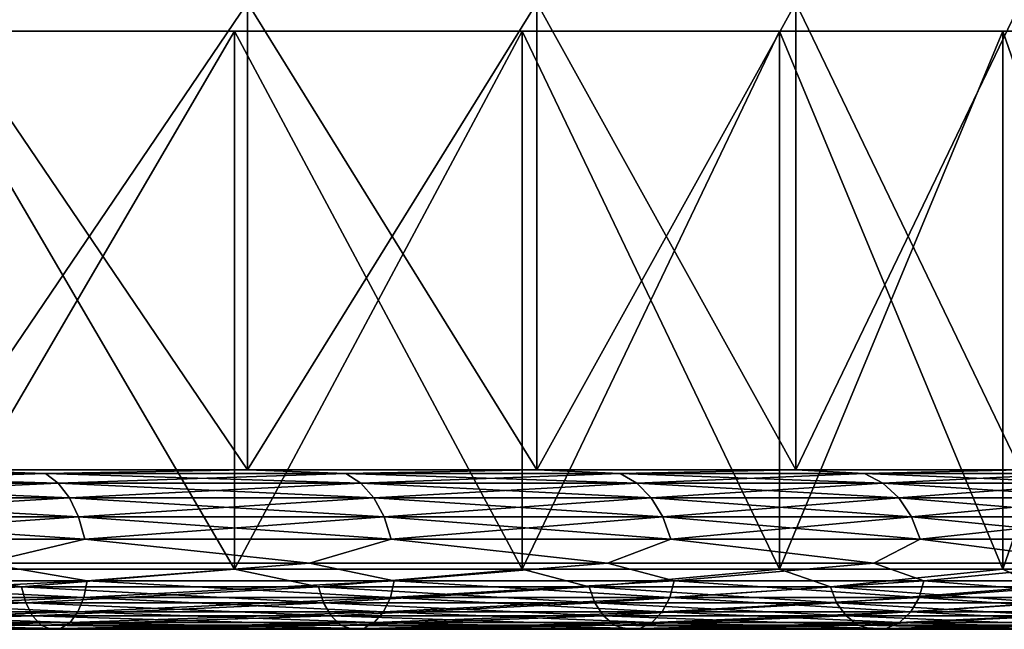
# Model space of a CAD drawing. Header units: millimetres. Extents: x -139 to 139, y -32 to 1264.
# Tile 241 of 256: x 56 to 85, y 1079 to 1097. Entities that reach past the tile are written whole.
import ezdxf

# ---------------------------------------------------------------- set-up
doc = ezdxf.new("R2010")
doc.units = ezdxf.units.MM
doc.header["$LTSCALE"] = 26.699852
for name, color, linetype in [('121', 7, 'CONTINUOUS'), ('122', 7, 'CONTINUOUS'), ('123', 7, 'CONTINUOUS'), ('124', 7, 'CONTINUOUS'), ('128', 7, 'CONTINUOUS'), ('129', 7, 'CONTINUOUS'), ('130', 7, 'CONTINUOUS'), ('131', 7, 'CONTINUOUS'), ('151', 7, 'CONTINUOUS')]:
    doc.layers.add(name, color=color, linetype=linetype)

msp = doc.modelspace()

# ---------------------------------------------------------------- linework, layer by layer
at = {"layer": '121', "color": 7, "linetype": 'CONTINUOUS'}
for points in [[(53.07, 1081.15, 311.039), (62.193, 1081.15, 317.512), (53.072, 1096.738, 311.041), (53.07, 1081.15, 311.039)], [(53.072, 1096.738, 311.041), (62.193, 1081.15, 317.512), (62.191, 1096.738, 317.512), (53.072, 1096.738, 311.041)], [(62.193, 1081.15, 317.512), (70.534, 1081.15, 324.966), (62.191, 1096.738, 317.512), (62.193, 1081.15, 317.512)], [(62.191, 1096.738, 317.512), (70.534, 1081.15, 324.966), (70.531, 1096.738, 324.964), (62.191, 1096.738, 317.512)], [(70.534, 1081.15, 324.966), (77.988, 1081.15, 333.307), (70.531, 1096.738, 324.964), (70.534, 1081.15, 324.966)], [(70.531, 1096.738, 324.964), (77.988, 1081.15, 333.307), (77.986, 1096.738, 333.305), (70.531, 1096.738, 324.964)], [(77.988, 1081.15, 333.307), (84.461, 1081.15, 342.43), (77.986, 1096.738, 333.305), (77.988, 1081.15, 333.307)], [(77.986, 1096.738, 333.305), (84.461, 1081.15, 342.43), (84.462, 1096.738, 342.433), (77.986, 1096.738, 333.305)], [(84.461, 1081.15, 342.43), (89.872, 1081.15, 352.22), (84.462, 1096.738, 342.433), (84.461, 1081.15, 342.43)], [(84.462, 1096.738, 342.433), (89.872, 1081.15, 352.22), (89.873, 1096.738, 352.224), (84.462, 1096.738, 342.433)]]:
    msp.add_3dface(points, dxfattribs=at)
at = {"layer": '122', "color": 7, "linetype": 'CONTINUOUS'}
for points in [[(57.924, 1080.813, 310.068), (48.348, 1080.813, 304.306), (54.928, 1081.321, 308.083), (57.924, 1080.813, 310.068)], [(64.37, 1081.321, 314.782), (57.924, 1080.813, 310.068), (54.928, 1081.321, 308.083), (64.37, 1081.321, 314.782)], [(66.821, 1080.813, 316.832), (57.924, 1080.813, 310.068), (64.37, 1081.321, 314.782), (66.821, 1080.813, 316.832)], [(73.003, 1081.321, 322.497), (66.821, 1080.813, 316.832), (64.37, 1081.321, 314.782), (73.003, 1081.321, 322.497)], [(74.935, 1080.813, 324.518), (66.821, 1080.813, 316.832), (73.003, 1081.321, 322.497), (74.935, 1080.813, 324.518)], [(80.718, 1081.321, 331.13), (74.935, 1080.813, 324.518), (73.003, 1081.321, 322.497), (80.718, 1081.321, 331.13)], [(82.17, 1080.813, 333.036), (74.935, 1080.813, 324.518), (80.718, 1081.321, 331.13), (82.17, 1080.813, 333.036)], [(87.417, 1081.321, 340.572), (82.17, 1080.813, 333.036), (80.718, 1081.321, 331.13), (87.417, 1081.321, 340.572)], [(88.442, 1080.813, 342.286), (82.17, 1080.813, 333.036), (87.417, 1081.321, 340.572), (88.442, 1080.813, 342.286)], [(56.021, 1080.642, 312.876), (53.07, 1081.15, 311.039), (46.759, 1080.642, 307.303), (56.021, 1080.642, 312.876)], [(62.193, 1081.15, 317.512), (53.07, 1081.15, 311.039), (56.021, 1080.642, 312.876), (62.193, 1081.15, 317.512)], [(64.626, 1080.642, 319.417), (62.193, 1081.15, 317.512), (56.021, 1080.642, 312.876), (64.626, 1080.642, 319.417)], [(70.534, 1081.15, 324.966), (62.193, 1081.15, 317.512), (64.626, 1080.642, 319.417), (70.534, 1081.15, 324.966)], [(72.473, 1080.642, 326.85), (70.534, 1081.15, 324.966), (64.626, 1080.642, 319.417), (72.473, 1080.642, 326.85)], [(77.988, 1081.15, 333.307), (70.534, 1081.15, 324.966), (72.473, 1080.642, 326.85), (77.988, 1081.15, 333.307)], [(79.47, 1080.642, 335.088), (77.988, 1081.15, 333.307), (72.473, 1080.642, 326.85), (79.47, 1080.642, 335.088)], [(84.461, 1081.15, 342.43), (77.988, 1081.15, 333.307), (79.47, 1080.642, 335.088), (84.461, 1081.15, 342.43)], [(85.536, 1080.642, 344.035), (84.461, 1081.15, 342.43), (79.47, 1080.642, 335.088), (85.536, 1080.642, 344.035)], [(89.872, 1081.15, 352.22), (84.461, 1081.15, 342.43), (85.536, 1080.642, 344.035), (89.872, 1081.15, 352.22)], [(57.828, 1080.328, 310.211), (48.267, 1080.328, 304.458), (57.924, 1080.813, 310.068), (57.828, 1080.328, 310.211)], [(57.924, 1080.813, 310.068), (48.267, 1080.328, 304.458), (48.348, 1080.813, 304.306), (57.924, 1080.813, 310.068)], [(66.71, 1080.328, 316.963), (57.828, 1080.328, 310.211), (66.821, 1080.813, 316.832), (66.71, 1080.328, 316.963)], [(66.821, 1080.813, 316.832), (57.828, 1080.328, 310.211), (57.924, 1080.813, 310.068), (66.821, 1080.813, 316.832)], [(74.81, 1080.328, 324.636), (66.71, 1080.328, 316.963), (74.935, 1080.813, 324.518), (74.81, 1080.328, 324.636)], [(74.935, 1080.813, 324.518), (66.71, 1080.328, 316.963), (66.821, 1080.813, 316.832), (74.935, 1080.813, 324.518)], [(82.034, 1080.328, 333.14), (74.81, 1080.328, 324.636), (82.17, 1080.813, 333.036), (82.034, 1080.328, 333.14)], [(82.17, 1080.813, 333.036), (74.81, 1080.328, 324.636), (74.935, 1080.813, 324.518), (82.17, 1080.813, 333.036)], [(88.295, 1080.328, 342.375), (82.034, 1080.328, 333.14), (88.442, 1080.813, 342.286), (88.295, 1080.328, 342.375)], [(88.442, 1080.813, 342.286), (82.034, 1080.328, 333.14), (82.17, 1080.813, 333.036), (88.442, 1080.813, 342.286)], [(56.021, 1080.642, 312.876), (46.759, 1080.642, 307.303), (56.144, 1080.177, 312.694), (56.021, 1080.642, 312.876)], [(56.144, 1080.177, 312.694), (46.759, 1080.642, 307.303), (46.862, 1080.177, 307.109), (56.144, 1080.177, 312.694)], [(64.626, 1080.642, 319.417), (56.021, 1080.642, 312.876), (64.768, 1080.177, 319.249), (64.626, 1080.642, 319.417)], [(64.768, 1080.177, 319.249), (56.021, 1080.642, 312.876), (56.144, 1080.177, 312.694), (64.768, 1080.177, 319.249)], [(72.473, 1080.642, 326.85), (64.626, 1080.642, 319.417), (72.632, 1080.177, 326.699), (72.473, 1080.642, 326.85)], [(72.632, 1080.177, 326.699), (64.626, 1080.642, 319.417), (64.768, 1080.177, 319.249), (72.632, 1080.177, 326.699)], [(79.47, 1080.642, 335.088), (72.473, 1080.642, 326.85), (79.645, 1080.177, 334.955), (79.47, 1080.642, 335.088)], [(79.645, 1080.177, 334.955), (72.473, 1080.642, 326.85), (72.632, 1080.177, 326.699), (79.645, 1080.177, 334.955)], [(85.536, 1080.642, 344.035), (79.47, 1080.642, 335.088), (85.724, 1080.177, 343.921), (85.536, 1080.642, 344.035)], [(85.724, 1080.177, 343.921), (79.47, 1080.642, 335.088), (79.645, 1080.177, 334.955), (85.724, 1080.177, 343.921)], [(56.144, 1080.177, 312.694), (46.862, 1080.177, 307.109), (56.338, 1079.797, 312.408), (56.144, 1080.177, 312.694)], [(56.338, 1079.797, 312.408), (46.862, 1080.177, 307.109), (47.024, 1079.797, 306.804), (56.338, 1079.797, 312.408)], [(57.656, 1079.915, 310.463), (48.124, 1079.915, 304.728), (57.828, 1080.328, 310.211), (57.656, 1079.915, 310.463)], [(57.828, 1080.328, 310.211), (48.124, 1079.915, 304.728), (48.267, 1080.328, 304.458), (57.828, 1080.328, 310.211)], [(64.768, 1080.177, 319.249), (56.144, 1080.177, 312.694), (64.991, 1079.797, 318.986), (64.768, 1080.177, 319.249)], [(64.991, 1079.797, 318.986), (56.144, 1080.177, 312.694), (56.338, 1079.797, 312.408), (64.991, 1079.797, 318.986)], [(66.512, 1079.915, 317.196), (57.656, 1079.915, 310.463), (66.71, 1080.328, 316.963), (66.512, 1079.915, 317.196)], [(66.71, 1080.328, 316.963), (57.656, 1079.915, 310.463), (57.828, 1080.328, 310.211), (66.71, 1080.328, 316.963)], [(72.632, 1080.177, 326.699), (64.768, 1080.177, 319.249), (72.883, 1079.797, 326.462), (72.632, 1080.177, 326.699)], [(72.883, 1079.797, 326.462), (64.768, 1080.177, 319.249), (64.991, 1079.797, 318.986), (72.883, 1079.797, 326.462)], [(74.589, 1079.915, 324.846), (66.512, 1079.915, 317.196), (74.81, 1080.328, 324.636), (74.589, 1079.915, 324.846)], [(74.81, 1080.328, 324.636), (66.512, 1079.915, 317.196), (66.71, 1080.328, 316.963), (74.81, 1080.328, 324.636)], [(79.645, 1080.177, 334.955), (72.632, 1080.177, 326.699), (79.92, 1079.797, 334.746), (79.645, 1080.177, 334.955)], [(79.92, 1079.797, 334.746), (72.632, 1080.177, 326.699), (72.883, 1079.797, 326.462), (79.92, 1079.797, 334.746)], [(81.79, 1079.915, 333.325), (74.589, 1079.915, 324.846), (82.034, 1080.328, 333.14), (81.79, 1079.915, 333.325)], [(82.034, 1080.328, 333.14), (74.589, 1079.915, 324.846), (74.81, 1080.328, 324.636), (82.034, 1080.328, 333.14)], [(85.724, 1080.177, 343.921), (79.645, 1080.177, 334.955), (86.02, 1079.797, 343.743), (85.724, 1080.177, 343.921)], [(86.02, 1079.797, 343.743), (79.645, 1080.177, 334.955), (79.92, 1079.797, 334.746), (86.02, 1079.797, 343.743)], [(88.033, 1079.915, 342.532), (81.79, 1079.915, 333.325), (88.295, 1080.328, 342.375), (88.033, 1079.915, 342.532)], [(88.295, 1080.328, 342.375), (81.79, 1079.915, 333.325), (82.034, 1080.328, 333.14), (88.295, 1080.328, 342.375)], [(57.425, 1079.608, 310.805), (47.931, 1079.608, 305.093), (57.656, 1079.915, 310.463), (57.425, 1079.608, 310.805)], [(57.656, 1079.915, 310.463), (47.931, 1079.608, 305.093), (48.124, 1079.915, 304.728), (57.656, 1079.915, 310.463)], [(66.245, 1079.608, 317.51), (57.425, 1079.608, 310.805), (66.512, 1079.915, 317.196), (66.245, 1079.608, 317.51)], [(66.512, 1079.915, 317.196), (57.425, 1079.608, 310.805), (57.656, 1079.915, 310.463), (66.512, 1079.915, 317.196)], [(74.289, 1079.608, 325.13), (66.245, 1079.608, 317.51), (74.589, 1079.915, 324.846), (74.289, 1079.608, 325.13)], [(74.589, 1079.915, 324.846), (66.245, 1079.608, 317.51), (66.512, 1079.915, 317.196), (74.589, 1079.915, 324.846)], [(81.462, 1079.608, 333.574), (74.289, 1079.608, 325.13), (81.79, 1079.915, 333.325), (81.462, 1079.608, 333.574)], [(81.79, 1079.915, 333.325), (74.289, 1079.608, 325.13), (74.589, 1079.915, 324.846), (81.79, 1079.915, 333.325)], [(87.68, 1079.608, 342.745), (81.462, 1079.608, 333.574), (88.033, 1079.915, 342.532), (87.68, 1079.608, 342.745)], [(88.033, 1079.915, 342.532), (81.462, 1079.608, 333.574), (81.79, 1079.915, 333.325), (88.033, 1079.915, 342.532)], [(56.338, 1079.797, 312.408), (47.024, 1079.797, 306.804), (56.585, 1079.533, 312.043), (56.338, 1079.797, 312.408)], [(56.585, 1079.533, 312.043), (47.024, 1079.797, 306.804), (47.23, 1079.533, 306.414), (56.585, 1079.533, 312.043)], [(57.153, 1079.434, 311.205), (47.704, 1079.434, 305.52), (57.425, 1079.608, 310.805), (57.153, 1079.434, 311.205)], [(57.425, 1079.608, 310.805), (47.704, 1079.434, 305.52), (47.931, 1079.608, 305.093), (57.425, 1079.608, 310.805)], [(64.991, 1079.797, 318.986), (56.338, 1079.797, 312.408), (65.277, 1079.533, 318.65), (64.991, 1079.797, 318.986)], [(65.277, 1079.533, 318.65), (56.338, 1079.797, 312.408), (56.585, 1079.533, 312.043), (65.277, 1079.533, 318.65)], [(65.932, 1079.434, 317.879), (57.153, 1079.434, 311.205), (66.245, 1079.608, 317.51), (65.932, 1079.434, 317.879)], [(66.245, 1079.608, 317.51), (57.153, 1079.434, 311.205), (57.425, 1079.608, 310.805), (66.245, 1079.608, 317.51)], [(72.883, 1079.797, 326.462), (64.991, 1079.797, 318.986), (73.203, 1079.533, 326.158), (72.883, 1079.797, 326.462)], [(73.203, 1079.533, 326.158), (64.991, 1079.797, 318.986), (65.277, 1079.533, 318.65), (73.203, 1079.533, 326.158)], [(73.938, 1079.434, 325.462), (65.932, 1079.434, 317.879), (74.289, 1079.608, 325.13), (73.938, 1079.434, 325.462)], [(74.289, 1079.608, 325.13), (65.932, 1079.434, 317.879), (66.245, 1079.608, 317.51), (74.289, 1079.608, 325.13)], [(79.92, 1079.797, 334.746), (72.883, 1079.797, 326.462), (80.271, 1079.533, 334.479), (79.92, 1079.797, 334.746)], [(80.271, 1079.533, 334.479), (72.883, 1079.797, 326.462), (73.203, 1079.533, 326.158), (80.271, 1079.533, 334.479)], [(81.077, 1079.434, 333.867), (73.938, 1079.434, 325.462), (81.462, 1079.608, 333.574), (81.077, 1079.434, 333.867)], [(81.462, 1079.608, 333.574), (73.938, 1079.434, 325.462), (74.289, 1079.608, 325.13), (81.462, 1079.608, 333.574)], [(86.02, 1079.797, 343.743), (79.92, 1079.797, 334.746), (86.398, 1079.533, 343.516), (86.02, 1079.797, 343.743)], [(86.398, 1079.533, 343.516), (79.92, 1079.797, 334.746), (80.271, 1079.533, 334.479), (86.398, 1079.533, 343.516)], [(87.265, 1079.434, 342.994), (81.077, 1079.434, 333.867), (87.68, 1079.608, 342.745), (87.265, 1079.434, 342.994)], [(87.68, 1079.608, 342.745), (81.077, 1079.434, 333.867), (81.462, 1079.608, 333.574), (87.68, 1079.608, 342.745)], [(56.585, 1079.533, 312.043), (47.23, 1079.533, 306.414), (56.865, 1079.408, 311.63), (56.585, 1079.533, 312.043)], [(56.865, 1079.408, 311.63), (47.23, 1079.533, 306.414), (47.464, 1079.408, 305.973), (56.865, 1079.408, 311.63)], [(56.865, 1079.408, 311.63), (47.464, 1079.408, 305.973), (57.153, 1079.434, 311.205), (56.865, 1079.408, 311.63)], [(57.153, 1079.434, 311.205), (47.464, 1079.408, 305.973), (47.704, 1079.434, 305.52), (57.153, 1079.434, 311.205)], [(65.277, 1079.533, 318.65), (56.585, 1079.533, 312.043), (65.6, 1079.408, 318.27), (65.277, 1079.533, 318.65)], [(65.6, 1079.408, 318.27), (56.585, 1079.533, 312.043), (56.865, 1079.408, 311.63), (65.6, 1079.408, 318.27)], [(65.6, 1079.408, 318.27), (56.865, 1079.408, 311.63), (65.932, 1079.434, 317.879), (65.6, 1079.408, 318.27)], [(65.932, 1079.434, 317.879), (56.865, 1079.408, 311.63), (57.153, 1079.434, 311.205), (65.932, 1079.434, 317.879)], [(73.203, 1079.533, 326.158), (65.277, 1079.533, 318.65), (73.565, 1079.408, 325.815), (73.203, 1079.533, 326.158)], [(73.565, 1079.408, 325.815), (65.277, 1079.533, 318.65), (65.6, 1079.408, 318.27), (73.565, 1079.408, 325.815)], [(73.565, 1079.408, 325.815), (65.6, 1079.408, 318.27), (73.938, 1079.434, 325.462), (73.565, 1079.408, 325.815)], [(73.938, 1079.434, 325.462), (65.6, 1079.408, 318.27), (65.932, 1079.434, 317.879), (73.938, 1079.434, 325.462)], [(80.271, 1079.533, 334.479), (73.203, 1079.533, 326.158), (80.668, 1079.408, 334.178), (80.271, 1079.533, 334.479)], [(80.668, 1079.408, 334.178), (73.203, 1079.533, 326.158), (73.565, 1079.408, 325.815), (80.668, 1079.408, 334.178)], [(80.668, 1079.408, 334.178), (73.565, 1079.408, 325.815), (81.077, 1079.434, 333.867), (80.668, 1079.408, 334.178)], [(81.077, 1079.434, 333.867), (73.565, 1079.408, 325.815), (73.938, 1079.434, 325.462), (81.077, 1079.434, 333.867)], [(86.398, 1079.533, 343.516), (80.271, 1079.533, 334.479), (86.826, 1079.408, 343.259), (86.398, 1079.533, 343.516)], [(86.826, 1079.408, 343.259), (80.271, 1079.533, 334.479), (80.668, 1079.408, 334.178), (86.826, 1079.408, 343.259)], [(86.826, 1079.408, 343.259), (80.668, 1079.408, 334.178), (87.265, 1079.434, 342.994), (86.826, 1079.408, 343.259)], [(87.265, 1079.434, 342.994), (80.668, 1079.408, 334.178), (81.077, 1079.434, 333.867), (87.265, 1079.434, 342.994)]]:
    msp.add_3dface(points, dxfattribs=at)
at = {"layer": '123', "color": 7, "linetype": 'CONTINUOUS'}
for points in [[(56.712, 1083.919, 311.855), (47.336, 1083.919, 306.214), (53.39, 1084.026, 310.532), (56.712, 1083.919, 311.855)], [(56.712, 1083.919, 311.855), (47.648, 1083.644, 305.626), (47.336, 1083.919, 306.214), (56.712, 1083.919, 311.855)], [(57.086, 1083.644, 311.305), (47.648, 1083.644, 305.626), (56.712, 1083.919, 311.855), (57.086, 1083.644, 311.305)], [(62.568, 1084.026, 317.044), (56.712, 1083.919, 311.855), (53.39, 1084.026, 310.532), (62.568, 1084.026, 317.044)], [(65.424, 1083.919, 318.477), (56.712, 1083.919, 311.855), (62.568, 1084.026, 317.044), (65.424, 1083.919, 318.477)], [(65.424, 1083.919, 318.477), (57.086, 1083.644, 311.305), (56.712, 1083.919, 311.855), (65.424, 1083.919, 318.477)], [(65.854, 1083.644, 317.97), (57.086, 1083.644, 311.305), (65.424, 1083.919, 318.477), (65.854, 1083.644, 317.97)], [(70.959, 1084.026, 324.542), (65.424, 1083.919, 318.477), (62.568, 1084.026, 317.044), (70.959, 1084.026, 324.542)], [(73.368, 1083.919, 326.002), (65.424, 1083.919, 318.477), (70.959, 1084.026, 324.542), (73.368, 1083.919, 326.002)], [(73.368, 1083.919, 326.002), (65.854, 1083.644, 317.97), (65.424, 1083.919, 318.477), (73.368, 1083.919, 326.002)], [(73.851, 1083.644, 325.545), (65.854, 1083.644, 317.97), (73.368, 1083.919, 326.002), (73.851, 1083.644, 325.545)], [(78.457, 1084.026, 332.934), (73.368, 1083.919, 326.002), (70.959, 1084.026, 324.542), (78.457, 1084.026, 332.934)], [(80.452, 1083.919, 334.342), (73.368, 1083.919, 326.002), (78.457, 1084.026, 332.934), (80.452, 1083.919, 334.342)], [(80.452, 1083.919, 334.342), (73.851, 1083.644, 325.545), (73.368, 1083.919, 326.002), (80.452, 1083.919, 334.342)], [(80.981, 1083.644, 333.94), (73.851, 1083.644, 325.545), (80.452, 1083.919, 334.342), (80.981, 1083.644, 333.94)], [(84.969, 1084.026, 342.111), (80.452, 1083.919, 334.342), (78.457, 1084.026, 332.934), (84.969, 1084.026, 342.111)], [(86.592, 1083.919, 343.399), (80.452, 1083.919, 334.342), (84.969, 1084.026, 342.111), (86.592, 1083.919, 343.399)], [(86.592, 1083.919, 343.399), (80.981, 1083.644, 333.94), (80.452, 1083.919, 334.342), (86.592, 1083.919, 343.399)], [(87.163, 1083.644, 343.056), (80.981, 1083.644, 333.94), (86.592, 1083.919, 343.399), (87.163, 1083.644, 343.056)], [(57.086, 1083.644, 311.305), (47.92, 1083.22, 305.113), (47.648, 1083.644, 305.626), (57.086, 1083.644, 311.305)], [(57.412, 1083.22, 310.824), (47.92, 1083.22, 305.113), (57.086, 1083.644, 311.305), (57.412, 1083.22, 310.824)], [(65.854, 1083.644, 317.97), (57.412, 1083.22, 310.824), (57.086, 1083.644, 311.305), (65.854, 1083.644, 317.97)], [(66.231, 1083.22, 317.527), (57.412, 1083.22, 310.824), (65.854, 1083.644, 317.97), (66.231, 1083.22, 317.527)], [(73.851, 1083.644, 325.545), (66.231, 1083.22, 317.527), (65.854, 1083.644, 317.97), (73.851, 1083.644, 325.545)], [(74.273, 1083.22, 325.145), (66.231, 1083.22, 317.527), (73.851, 1083.644, 325.545), (74.273, 1083.22, 325.145)], [(80.981, 1083.644, 333.94), (74.273, 1083.22, 325.145), (73.851, 1083.644, 325.545), (80.981, 1083.644, 333.94)], [(81.444, 1083.22, 333.588), (74.273, 1083.22, 325.145), (80.981, 1083.644, 333.94), (81.444, 1083.22, 333.588)], [(87.163, 1083.644, 343.056), (81.444, 1083.22, 333.588), (80.981, 1083.644, 333.94), (87.163, 1083.644, 343.056)], [(87.66, 1083.22, 342.757), (81.444, 1083.22, 333.588), (87.163, 1083.644, 343.056), (87.66, 1083.22, 342.757)], [(57.412, 1083.22, 310.824), (48.137, 1082.669, 304.704), (47.92, 1083.22, 305.113), (57.412, 1083.22, 310.824)], [(57.672, 1082.669, 310.44), (48.137, 1082.669, 304.704), (57.412, 1083.22, 310.824), (57.672, 1082.669, 310.44)], [(66.231, 1083.22, 317.527), (57.672, 1082.669, 310.44), (57.412, 1083.22, 310.824), (66.231, 1083.22, 317.527)], [(66.53, 1082.669, 317.174), (57.672, 1082.669, 310.44), (66.231, 1083.22, 317.527), (66.53, 1082.669, 317.174)], [(74.273, 1083.22, 325.145), (66.53, 1082.669, 317.174), (66.231, 1083.22, 317.527), (74.273, 1083.22, 325.145)], [(74.609, 1082.669, 324.827), (66.53, 1082.669, 317.174), (74.273, 1083.22, 325.145), (74.609, 1082.669, 324.827)], [(81.444, 1083.22, 333.588), (74.609, 1082.669, 324.827), (74.273, 1083.22, 325.145), (81.444, 1083.22, 333.588)], [(81.813, 1082.669, 333.308), (74.609, 1082.669, 324.827), (81.444, 1083.22, 333.588), (81.813, 1082.669, 333.308)], [(87.66, 1083.22, 342.757), (81.813, 1082.669, 333.308), (81.444, 1083.22, 333.588), (87.66, 1083.22, 342.757)], [(88.057, 1082.669, 342.518), (81.813, 1082.669, 333.308), (87.66, 1083.22, 342.757), (88.057, 1082.669, 342.518)], [(57.672, 1082.669, 310.44), (48.286, 1082.023, 304.422), (48.137, 1082.669, 304.704), (57.672, 1082.669, 310.44)], [(57.851, 1082.023, 310.177), (48.286, 1082.023, 304.422), (57.672, 1082.669, 310.44), (57.851, 1082.023, 310.177)], [(66.53, 1082.669, 317.174), (57.851, 1082.023, 310.177), (57.672, 1082.669, 310.44), (66.53, 1082.669, 317.174)], [(66.737, 1082.023, 316.932), (57.851, 1082.023, 310.177), (66.53, 1082.669, 317.174), (66.737, 1082.023, 316.932)], [(74.609, 1082.669, 324.827), (66.737, 1082.023, 316.932), (66.53, 1082.669, 317.174), (74.609, 1082.669, 324.827)], [(74.84, 1082.023, 324.608), (66.737, 1082.023, 316.932), (74.609, 1082.669, 324.827), (74.84, 1082.023, 324.608)], [(81.813, 1082.669, 333.308), (74.84, 1082.023, 324.608), (74.609, 1082.669, 324.827), (81.813, 1082.669, 333.308)], [(82.066, 1082.023, 333.115), (74.84, 1082.023, 324.608), (81.813, 1082.669, 333.308), (82.066, 1082.023, 333.115)], [(88.057, 1082.669, 342.518), (82.066, 1082.023, 333.115), (81.813, 1082.669, 333.308), (88.057, 1082.669, 342.518)], [(88.33, 1082.023, 342.354), (82.066, 1082.023, 333.115), (88.057, 1082.669, 342.518), (88.33, 1082.023, 342.354)], [(57.851, 1082.023, 310.177), (54.928, 1081.321, 308.083), (48.286, 1082.023, 304.422), (57.851, 1082.023, 310.177)], [(64.37, 1081.321, 314.782), (54.928, 1081.321, 308.083), (57.851, 1082.023, 310.177), (64.37, 1081.321, 314.782)], [(66.737, 1082.023, 316.932), (64.37, 1081.321, 314.782), (57.851, 1082.023, 310.177), (66.737, 1082.023, 316.932)], [(73.003, 1081.321, 322.497), (64.37, 1081.321, 314.782), (66.737, 1082.023, 316.932), (73.003, 1081.321, 322.497)], [(74.84, 1082.023, 324.608), (73.003, 1081.321, 322.497), (66.737, 1082.023, 316.932), (74.84, 1082.023, 324.608)], [(80.718, 1081.321, 331.13), (73.003, 1081.321, 322.497), (74.84, 1082.023, 324.608), (80.718, 1081.321, 331.13)], [(82.066, 1082.023, 333.115), (80.718, 1081.321, 331.13), (74.84, 1082.023, 324.608), (82.066, 1082.023, 333.115)], [(87.417, 1081.321, 340.572), (80.718, 1081.321, 331.13), (82.066, 1082.023, 333.115), (87.417, 1081.321, 340.572)], [(88.33, 1082.023, 342.354), (87.417, 1081.321, 340.572), (82.066, 1082.023, 333.115), (88.33, 1082.023, 342.354)]]:
    msp.add_3dface(points, dxfattribs=at)
at = {"layer": '124', "color": 7, "linetype": 'CONTINUOUS'}
for points in [[(62.567, 1097.562, 317.043), (53.39, 1084.026, 310.532), (53.389, 1097.562, 310.531), (62.567, 1097.562, 317.043)], [(62.568, 1084.026, 317.044), (53.39, 1084.026, 310.532), (62.567, 1097.562, 317.043), (62.568, 1084.026, 317.044)], [(70.958, 1097.562, 324.542), (62.568, 1084.026, 317.044), (62.567, 1097.562, 317.043), (70.958, 1097.562, 324.542)], [(70.959, 1084.026, 324.542), (62.568, 1084.026, 317.044), (70.958, 1097.562, 324.542), (70.959, 1084.026, 324.542)], [(78.457, 1097.562, 332.933), (70.959, 1084.026, 324.542), (70.958, 1097.562, 324.542), (78.457, 1097.562, 332.933)], [(78.457, 1084.026, 332.934), (70.959, 1084.026, 324.542), (78.457, 1097.562, 332.933), (78.457, 1084.026, 332.934)], [(84.969, 1084.026, 342.111), (78.457, 1084.026, 332.934), (84.969, 1097.562, 342.11), (84.969, 1084.026, 342.111)], [(84.969, 1097.562, 342.11), (78.457, 1084.026, 332.934), (78.457, 1097.562, 332.933), (84.969, 1097.562, 342.11)]]:
    msp.add_3dface(points, dxfattribs=at)
at = {"layer": '128', "color": 7, "linetype": 'CONTINUOUS'}
for points in [[(62.193, 1081.15, 473.488), (53.07, 1081.15, 479.961), (62.191, 1096.738, 473.488), (62.193, 1081.15, 473.488)], [(62.191, 1096.738, 473.488), (53.07, 1081.15, 479.961), (53.072, 1096.738, 479.959), (62.191, 1096.738, 473.488)], [(70.531, 1096.738, 466.036), (62.193, 1081.15, 473.488), (62.191, 1096.738, 473.488), (70.531, 1096.738, 466.036)], [(70.534, 1081.15, 466.034), (62.193, 1081.15, 473.488), (70.531, 1096.738, 466.036), (70.534, 1081.15, 466.034)], [(77.986, 1096.738, 457.695), (70.534, 1081.15, 466.034), (70.531, 1096.738, 466.036), (77.986, 1096.738, 457.695)], [(77.988, 1081.15, 457.693), (70.534, 1081.15, 466.034), (77.986, 1096.738, 457.695), (77.988, 1081.15, 457.693)], [(84.462, 1096.738, 448.567), (77.988, 1081.15, 457.693), (77.986, 1096.738, 457.695), (84.462, 1096.738, 448.567)], [(84.461, 1081.15, 448.57), (77.988, 1081.15, 457.693), (84.462, 1096.738, 448.567), (84.461, 1081.15, 448.57)], [(89.872, 1081.15, 438.78), (84.461, 1081.15, 448.57), (89.873, 1096.738, 438.776), (89.872, 1081.15, 438.78)], [(89.873, 1096.738, 438.776), (84.461, 1081.15, 448.57), (84.462, 1096.738, 448.567), (89.873, 1096.738, 438.776)]]:
    msp.add_3dface(points, dxfattribs=at)
at = {"layer": '129', "color": 7, "linetype": 'CONTINUOUS'}
for points in [[(48.348, 1080.813, 486.694), (57.924, 1080.813, 480.932), (54.928, 1081.321, 482.917), (48.348, 1080.813, 486.694)], [(54.928, 1081.321, 482.917), (57.924, 1080.813, 480.932), (64.37, 1081.321, 476.218), (54.928, 1081.321, 482.917)], [(57.924, 1080.813, 480.932), (66.821, 1080.813, 474.168), (64.37, 1081.321, 476.218), (57.924, 1080.813, 480.932)], [(64.37, 1081.321, 476.218), (66.821, 1080.813, 474.168), (73.003, 1081.321, 468.503), (64.37, 1081.321, 476.218)], [(66.821, 1080.813, 474.168), (74.935, 1080.813, 466.482), (73.003, 1081.321, 468.503), (66.821, 1080.813, 474.168)], [(73.003, 1081.321, 468.503), (74.935, 1080.813, 466.482), (80.718, 1081.321, 459.87), (73.003, 1081.321, 468.503)], [(74.935, 1080.813, 466.482), (82.17, 1080.813, 457.964), (80.718, 1081.321, 459.87), (74.935, 1080.813, 466.482)], [(80.718, 1081.321, 459.87), (82.17, 1080.813, 457.964), (87.417, 1081.321, 450.428), (80.718, 1081.321, 459.87)], [(82.17, 1080.813, 457.964), (88.442, 1080.813, 448.714), (87.417, 1081.321, 450.428), (82.17, 1080.813, 457.964)], [(46.759, 1080.642, 483.697), (53.07, 1081.15, 479.961), (56.021, 1080.642, 478.124), (46.759, 1080.642, 483.697)], [(53.07, 1081.15, 479.961), (62.193, 1081.15, 473.488), (56.021, 1080.642, 478.124), (53.07, 1081.15, 479.961)], [(56.021, 1080.642, 478.124), (62.193, 1081.15, 473.488), (64.626, 1080.642, 471.583), (56.021, 1080.642, 478.124)], [(62.193, 1081.15, 473.488), (70.534, 1081.15, 466.034), (64.626, 1080.642, 471.583), (62.193, 1081.15, 473.488)], [(64.626, 1080.642, 471.583), (70.534, 1081.15, 466.034), (72.473, 1080.642, 464.15), (64.626, 1080.642, 471.583)], [(70.534, 1081.15, 466.034), (77.988, 1081.15, 457.693), (72.473, 1080.642, 464.15), (70.534, 1081.15, 466.034)], [(72.473, 1080.642, 464.15), (77.988, 1081.15, 457.693), (79.47, 1080.642, 455.912), (72.473, 1080.642, 464.15)], [(77.988, 1081.15, 457.693), (84.461, 1081.15, 448.57), (79.47, 1080.642, 455.912), (77.988, 1081.15, 457.693)], [(79.47, 1080.642, 455.912), (84.461, 1081.15, 448.57), (85.536, 1080.642, 446.965), (79.47, 1080.642, 455.912)], [(84.461, 1081.15, 448.57), (89.872, 1081.15, 438.78), (85.536, 1080.642, 446.965), (84.461, 1081.15, 448.57)], [(48.267, 1080.328, 486.542), (57.828, 1080.328, 480.789), (48.348, 1080.813, 486.694), (48.267, 1080.328, 486.542)], [(48.348, 1080.813, 486.694), (57.828, 1080.328, 480.789), (57.924, 1080.813, 480.932), (48.348, 1080.813, 486.694)], [(57.828, 1080.328, 480.789), (66.71, 1080.328, 474.037), (57.924, 1080.813, 480.932), (57.828, 1080.328, 480.789)], [(57.924, 1080.813, 480.932), (66.71, 1080.328, 474.037), (66.821, 1080.813, 474.168), (57.924, 1080.813, 480.932)], [(66.71, 1080.328, 474.037), (74.81, 1080.328, 466.364), (66.821, 1080.813, 474.168), (66.71, 1080.328, 474.037)], [(66.821, 1080.813, 474.168), (74.81, 1080.328, 466.364), (74.935, 1080.813, 466.482), (66.821, 1080.813, 474.168)], [(74.81, 1080.328, 466.364), (82.034, 1080.328, 457.86), (74.935, 1080.813, 466.482), (74.81, 1080.328, 466.364)], [(74.935, 1080.813, 466.482), (82.034, 1080.328, 457.86), (82.17, 1080.813, 457.964), (74.935, 1080.813, 466.482)], [(82.034, 1080.328, 457.86), (88.295, 1080.328, 448.625), (82.17, 1080.813, 457.964), (82.034, 1080.328, 457.86)], [(82.17, 1080.813, 457.964), (88.295, 1080.328, 448.625), (88.442, 1080.813, 448.714), (82.17, 1080.813, 457.964)], [(46.759, 1080.642, 483.697), (56.021, 1080.642, 478.124), (46.862, 1080.177, 483.891), (46.759, 1080.642, 483.697)], [(46.862, 1080.177, 483.891), (56.021, 1080.642, 478.124), (56.144, 1080.177, 478.306), (46.862, 1080.177, 483.891)], [(56.021, 1080.642, 478.124), (64.626, 1080.642, 471.583), (56.144, 1080.177, 478.306), (56.021, 1080.642, 478.124)], [(56.144, 1080.177, 478.306), (64.626, 1080.642, 471.583), (64.768, 1080.177, 471.751), (56.144, 1080.177, 478.306)], [(64.626, 1080.642, 471.583), (72.473, 1080.642, 464.15), (64.768, 1080.177, 471.751), (64.626, 1080.642, 471.583)], [(64.768, 1080.177, 471.751), (72.473, 1080.642, 464.15), (72.632, 1080.177, 464.301), (64.768, 1080.177, 471.751)], [(72.473, 1080.642, 464.15), (79.47, 1080.642, 455.912), (72.632, 1080.177, 464.301), (72.473, 1080.642, 464.15)], [(72.632, 1080.177, 464.301), (79.47, 1080.642, 455.912), (79.645, 1080.177, 456.045), (72.632, 1080.177, 464.301)], [(79.47, 1080.642, 455.912), (85.536, 1080.642, 446.965), (79.645, 1080.177, 456.045), (79.47, 1080.642, 455.912)], [(79.645, 1080.177, 456.045), (85.536, 1080.642, 446.965), (85.724, 1080.177, 447.079), (79.645, 1080.177, 456.045)], [(46.862, 1080.177, 483.891), (56.144, 1080.177, 478.306), (47.024, 1079.797, 484.196), (46.862, 1080.177, 483.891)], [(47.024, 1079.797, 484.196), (56.144, 1080.177, 478.306), (56.338, 1079.797, 478.592), (47.024, 1079.797, 484.196)], [(48.124, 1079.915, 486.272), (57.656, 1079.915, 480.537), (48.267, 1080.328, 486.542), (48.124, 1079.915, 486.272)], [(48.267, 1080.328, 486.542), (57.656, 1079.915, 480.537), (57.828, 1080.328, 480.789), (48.267, 1080.328, 486.542)], [(56.144, 1080.177, 478.306), (64.768, 1080.177, 471.751), (56.338, 1079.797, 478.592), (56.144, 1080.177, 478.306)], [(56.338, 1079.797, 478.592), (64.768, 1080.177, 471.751), (64.991, 1079.797, 472.014), (56.338, 1079.797, 478.592)], [(57.656, 1079.915, 480.537), (66.512, 1079.915, 473.804), (57.828, 1080.328, 480.789), (57.656, 1079.915, 480.537)], [(57.828, 1080.328, 480.789), (66.512, 1079.915, 473.804), (66.71, 1080.328, 474.037), (57.828, 1080.328, 480.789)], [(64.768, 1080.177, 471.751), (72.632, 1080.177, 464.301), (64.991, 1079.797, 472.014), (64.768, 1080.177, 471.751)], [(64.991, 1079.797, 472.014), (72.632, 1080.177, 464.301), (72.883, 1079.797, 464.538), (64.991, 1079.797, 472.014)], [(66.512, 1079.915, 473.804), (74.589, 1079.915, 466.154), (66.71, 1080.328, 474.037), (66.512, 1079.915, 473.804)], [(66.71, 1080.328, 474.037), (74.589, 1079.915, 466.154), (74.81, 1080.328, 466.364), (66.71, 1080.328, 474.037)], [(72.632, 1080.177, 464.301), (79.645, 1080.177, 456.045), (72.883, 1079.797, 464.538), (72.632, 1080.177, 464.301)], [(72.883, 1079.797, 464.538), (79.645, 1080.177, 456.045), (79.92, 1079.797, 456.254), (72.883, 1079.797, 464.538)], [(74.589, 1079.915, 466.154), (81.79, 1079.915, 457.675), (74.81, 1080.328, 466.364), (74.589, 1079.915, 466.154)], [(74.81, 1080.328, 466.364), (81.79, 1079.915, 457.675), (82.034, 1080.328, 457.86), (74.81, 1080.328, 466.364)], [(79.645, 1080.177, 456.045), (85.724, 1080.177, 447.079), (79.92, 1079.797, 456.254), (79.645, 1080.177, 456.045)], [(79.92, 1079.797, 456.254), (85.724, 1080.177, 447.079), (86.02, 1079.797, 447.257), (79.92, 1079.797, 456.254)], [(81.79, 1079.915, 457.675), (88.033, 1079.915, 448.468), (82.034, 1080.328, 457.86), (81.79, 1079.915, 457.675)], [(82.034, 1080.328, 457.86), (88.033, 1079.915, 448.468), (88.295, 1080.328, 448.625), (82.034, 1080.328, 457.86)], [(47.931, 1079.608, 485.907), (57.425, 1079.608, 480.195), (48.124, 1079.915, 486.272), (47.931, 1079.608, 485.907)], [(48.124, 1079.915, 486.272), (57.425, 1079.608, 480.195), (57.656, 1079.915, 480.537), (48.124, 1079.915, 486.272)], [(57.425, 1079.608, 480.195), (66.245, 1079.608, 473.49), (57.656, 1079.915, 480.537), (57.425, 1079.608, 480.195)], [(57.656, 1079.915, 480.537), (66.245, 1079.608, 473.49), (66.512, 1079.915, 473.804), (57.656, 1079.915, 480.537)], [(66.245, 1079.608, 473.49), (74.289, 1079.608, 465.87), (66.512, 1079.915, 473.804), (66.245, 1079.608, 473.49)], [(66.512, 1079.915, 473.804), (74.289, 1079.608, 465.87), (74.589, 1079.915, 466.154), (66.512, 1079.915, 473.804)], [(74.289, 1079.608, 465.87), (81.462, 1079.608, 457.426), (74.589, 1079.915, 466.154), (74.289, 1079.608, 465.87)], [(74.589, 1079.915, 466.154), (81.462, 1079.608, 457.426), (81.79, 1079.915, 457.675), (74.589, 1079.915, 466.154)], [(81.462, 1079.608, 457.426), (87.68, 1079.608, 448.255), (81.79, 1079.915, 457.675), (81.462, 1079.608, 457.426)], [(81.79, 1079.915, 457.675), (87.68, 1079.608, 448.255), (88.033, 1079.915, 448.468), (81.79, 1079.915, 457.675)], [(47.024, 1079.797, 484.196), (56.338, 1079.797, 478.592), (47.23, 1079.533, 484.586), (47.024, 1079.797, 484.196)], [(47.23, 1079.533, 484.586), (56.338, 1079.797, 478.592), (56.585, 1079.533, 478.957), (47.23, 1079.533, 484.586)], [(47.704, 1079.434, 485.48), (57.153, 1079.434, 479.795), (47.931, 1079.608, 485.907), (47.704, 1079.434, 485.48)], [(47.931, 1079.608, 485.907), (57.153, 1079.434, 479.795), (57.425, 1079.608, 480.195), (47.931, 1079.608, 485.907)], [(56.338, 1079.797, 478.592), (64.991, 1079.797, 472.014), (56.585, 1079.533, 478.957), (56.338, 1079.797, 478.592)], [(56.585, 1079.533, 478.957), (64.991, 1079.797, 472.014), (65.277, 1079.533, 472.35), (56.585, 1079.533, 478.957)], [(57.153, 1079.434, 479.795), (65.932, 1079.434, 473.121), (57.425, 1079.608, 480.195), (57.153, 1079.434, 479.795)], [(57.425, 1079.608, 480.195), (65.932, 1079.434, 473.121), (66.245, 1079.608, 473.49), (57.425, 1079.608, 480.195)], [(64.991, 1079.797, 472.014), (72.883, 1079.797, 464.538), (65.277, 1079.533, 472.35), (64.991, 1079.797, 472.014)], [(65.277, 1079.533, 472.35), (72.883, 1079.797, 464.538), (73.203, 1079.533, 464.842), (65.277, 1079.533, 472.35)], [(65.932, 1079.434, 473.121), (73.938, 1079.434, 465.538), (66.245, 1079.608, 473.49), (65.932, 1079.434, 473.121)], [(66.245, 1079.608, 473.49), (73.938, 1079.434, 465.538), (74.289, 1079.608, 465.87), (66.245, 1079.608, 473.49)], [(72.883, 1079.797, 464.538), (79.92, 1079.797, 456.254), (73.203, 1079.533, 464.842), (72.883, 1079.797, 464.538)], [(73.203, 1079.533, 464.842), (79.92, 1079.797, 456.254), (80.271, 1079.533, 456.521), (73.203, 1079.533, 464.842)], [(73.938, 1079.434, 465.538), (81.077, 1079.434, 457.133), (74.289, 1079.608, 465.87), (73.938, 1079.434, 465.538)], [(74.289, 1079.608, 465.87), (81.077, 1079.434, 457.133), (81.462, 1079.608, 457.426), (74.289, 1079.608, 465.87)], [(79.92, 1079.797, 456.254), (86.02, 1079.797, 447.257), (80.271, 1079.533, 456.521), (79.92, 1079.797, 456.254)], [(80.271, 1079.533, 456.521), (86.02, 1079.797, 447.257), (86.398, 1079.533, 447.484), (80.271, 1079.533, 456.521)], [(81.077, 1079.434, 457.133), (87.265, 1079.434, 448.006), (81.462, 1079.608, 457.426), (81.077, 1079.434, 457.133)], [(81.462, 1079.608, 457.426), (87.265, 1079.434, 448.006), (87.68, 1079.608, 448.255), (81.462, 1079.608, 457.426)], [(47.23, 1079.533, 484.586), (56.585, 1079.533, 478.957), (47.464, 1079.408, 485.027), (47.23, 1079.533, 484.586)], [(47.464, 1079.408, 485.027), (56.585, 1079.533, 478.957), (56.865, 1079.408, 479.37), (47.464, 1079.408, 485.027)], [(47.464, 1079.408, 485.027), (56.865, 1079.408, 479.37), (47.704, 1079.434, 485.48), (47.464, 1079.408, 485.027)], [(47.704, 1079.434, 485.48), (56.865, 1079.408, 479.37), (57.153, 1079.434, 479.795), (47.704, 1079.434, 485.48)], [(56.585, 1079.533, 478.957), (65.277, 1079.533, 472.35), (56.865, 1079.408, 479.37), (56.585, 1079.533, 478.957)], [(56.865, 1079.408, 479.37), (65.277, 1079.533, 472.35), (65.6, 1079.408, 472.73), (56.865, 1079.408, 479.37)], [(56.865, 1079.408, 479.37), (65.6, 1079.408, 472.73), (57.153, 1079.434, 479.795), (56.865, 1079.408, 479.37)], [(57.153, 1079.434, 479.795), (65.6, 1079.408, 472.73), (65.932, 1079.434, 473.121), (57.153, 1079.434, 479.795)], [(65.277, 1079.533, 472.35), (73.203, 1079.533, 464.842), (65.6, 1079.408, 472.73), (65.277, 1079.533, 472.35)], [(65.6, 1079.408, 472.73), (73.203, 1079.533, 464.842), (73.565, 1079.408, 465.185), (65.6, 1079.408, 472.73)], [(65.6, 1079.408, 472.73), (73.565, 1079.408, 465.185), (65.932, 1079.434, 473.121), (65.6, 1079.408, 472.73)], [(65.932, 1079.434, 473.121), (73.565, 1079.408, 465.185), (73.938, 1079.434, 465.538), (65.932, 1079.434, 473.121)], [(73.203, 1079.533, 464.842), (80.271, 1079.533, 456.521), (73.565, 1079.408, 465.185), (73.203, 1079.533, 464.842)], [(73.565, 1079.408, 465.185), (80.271, 1079.533, 456.521), (80.668, 1079.408, 456.822), (73.565, 1079.408, 465.185)], [(73.565, 1079.408, 465.185), (80.668, 1079.408, 456.822), (73.938, 1079.434, 465.538), (73.565, 1079.408, 465.185)], [(73.938, 1079.434, 465.538), (80.668, 1079.408, 456.822), (81.077, 1079.434, 457.133), (73.938, 1079.434, 465.538)], [(80.271, 1079.533, 456.521), (86.398, 1079.533, 447.484), (80.668, 1079.408, 456.822), (80.271, 1079.533, 456.521)], [(80.668, 1079.408, 456.822), (86.398, 1079.533, 447.484), (86.826, 1079.408, 447.741), (80.668, 1079.408, 456.822)], [(80.668, 1079.408, 456.822), (86.826, 1079.408, 447.741), (81.077, 1079.434, 457.133), (80.668, 1079.408, 456.822)], [(81.077, 1079.434, 457.133), (86.826, 1079.408, 447.741), (87.265, 1079.434, 448.006), (81.077, 1079.434, 457.133)]]:
    msp.add_3dface(points, dxfattribs=at)
at = {"layer": '130', "color": 7, "linetype": 'CONTINUOUS'}
for points in [[(56.712, 1083.919, 479.145), (53.39, 1084.026, 480.469), (47.336, 1083.919, 484.786), (56.712, 1083.919, 479.145)], [(56.712, 1083.919, 479.145), (47.336, 1083.919, 484.786), (57.086, 1083.644, 479.695), (56.712, 1083.919, 479.145)], [(57.086, 1083.644, 479.695), (47.336, 1083.919, 484.786), (47.648, 1083.644, 485.374), (57.086, 1083.644, 479.695)], [(62.567, 1084.026, 473.957), (53.39, 1084.026, 480.469), (56.712, 1083.919, 479.145), (62.567, 1084.026, 473.957)], [(65.424, 1083.919, 472.523), (62.567, 1084.026, 473.957), (56.712, 1083.919, 479.145), (65.424, 1083.919, 472.523)], [(65.424, 1083.919, 472.523), (56.712, 1083.919, 479.145), (65.854, 1083.644, 473.03), (65.424, 1083.919, 472.523)], [(65.854, 1083.644, 473.03), (56.712, 1083.919, 479.145), (57.086, 1083.644, 479.695), (65.854, 1083.644, 473.03)], [(70.958, 1084.026, 466.458), (62.567, 1084.026, 473.957), (65.424, 1083.919, 472.523), (70.958, 1084.026, 466.458)], [(73.368, 1083.919, 464.998), (70.958, 1084.026, 466.458), (65.424, 1083.919, 472.523), (73.368, 1083.919, 464.998)], [(73.368, 1083.919, 464.998), (65.424, 1083.919, 472.523), (73.851, 1083.644, 465.455), (73.368, 1083.919, 464.998)], [(73.851, 1083.644, 465.455), (65.424, 1083.919, 472.523), (65.854, 1083.644, 473.03), (73.851, 1083.644, 465.455)], [(78.457, 1084.026, 458.067), (70.958, 1084.026, 466.458), (73.368, 1083.919, 464.998), (78.457, 1084.026, 458.067)], [(80.452, 1083.919, 456.658), (78.457, 1084.026, 458.067), (73.368, 1083.919, 464.998), (80.452, 1083.919, 456.658)], [(80.452, 1083.919, 456.658), (73.368, 1083.919, 464.998), (80.981, 1083.644, 457.06), (80.452, 1083.919, 456.658)], [(80.981, 1083.644, 457.06), (73.368, 1083.919, 464.998), (73.851, 1083.644, 465.455), (80.981, 1083.644, 457.06)], [(84.969, 1084.026, 448.889), (78.457, 1084.026, 458.067), (80.452, 1083.919, 456.658), (84.969, 1084.026, 448.889)], [(86.592, 1083.919, 447.601), (84.969, 1084.026, 448.889), (80.452, 1083.919, 456.658), (86.592, 1083.919, 447.601)], [(86.592, 1083.919, 447.601), (80.452, 1083.919, 456.658), (87.163, 1083.644, 447.944), (86.592, 1083.919, 447.601)], [(87.163, 1083.644, 447.944), (80.452, 1083.919, 456.658), (80.981, 1083.644, 457.06), (87.163, 1083.644, 447.944)], [(57.086, 1083.644, 479.695), (47.648, 1083.644, 485.374), (57.412, 1083.22, 480.176), (57.086, 1083.644, 479.695)], [(57.412, 1083.22, 480.176), (47.648, 1083.644, 485.374), (47.92, 1083.22, 485.887), (57.412, 1083.22, 480.176)], [(65.854, 1083.644, 473.03), (57.086, 1083.644, 479.695), (66.231, 1083.22, 473.473), (65.854, 1083.644, 473.03)], [(66.231, 1083.22, 473.473), (57.086, 1083.644, 479.695), (57.412, 1083.22, 480.176), (66.231, 1083.22, 473.473)], [(73.851, 1083.644, 465.455), (65.854, 1083.644, 473.03), (74.273, 1083.22, 465.855), (73.851, 1083.644, 465.455)], [(74.273, 1083.22, 465.855), (65.854, 1083.644, 473.03), (66.231, 1083.22, 473.473), (74.273, 1083.22, 465.855)], [(80.981, 1083.644, 457.06), (73.851, 1083.644, 465.455), (81.444, 1083.22, 457.412), (80.981, 1083.644, 457.06)], [(81.444, 1083.22, 457.412), (73.851, 1083.644, 465.455), (74.273, 1083.22, 465.855), (81.444, 1083.22, 457.412)], [(87.163, 1083.644, 447.944), (80.981, 1083.644, 457.06), (87.66, 1083.22, 448.243), (87.163, 1083.644, 447.944)], [(87.66, 1083.22, 448.243), (80.981, 1083.644, 457.06), (81.444, 1083.22, 457.412), (87.66, 1083.22, 448.243)], [(57.412, 1083.22, 480.176), (47.92, 1083.22, 485.887), (57.672, 1082.669, 480.56), (57.412, 1083.22, 480.176)], [(57.672, 1082.669, 480.56), (47.92, 1083.22, 485.887), (48.137, 1082.669, 486.296), (57.672, 1082.669, 480.56)], [(66.231, 1083.22, 473.473), (57.412, 1083.22, 480.176), (66.53, 1082.669, 473.826), (66.231, 1083.22, 473.473)], [(66.53, 1082.669, 473.826), (57.412, 1083.22, 480.176), (57.672, 1082.669, 480.56), (66.53, 1082.669, 473.826)], [(74.273, 1083.22, 465.855), (66.231, 1083.22, 473.473), (74.609, 1082.669, 466.173), (74.273, 1083.22, 465.855)], [(74.609, 1082.669, 466.173), (66.231, 1083.22, 473.473), (66.53, 1082.669, 473.826), (74.609, 1082.669, 466.173)], [(81.444, 1083.22, 457.412), (74.273, 1083.22, 465.855), (81.813, 1082.669, 457.692), (81.444, 1083.22, 457.412)], [(81.813, 1082.669, 457.692), (74.273, 1083.22, 465.855), (74.609, 1082.669, 466.173), (81.813, 1082.669, 457.692)], [(87.66, 1083.22, 448.243), (81.444, 1083.22, 457.412), (88.057, 1082.669, 448.482), (87.66, 1083.22, 448.243)], [(88.057, 1082.669, 448.482), (81.444, 1083.22, 457.412), (81.813, 1082.669, 457.692), (88.057, 1082.669, 448.482)], [(57.672, 1082.669, 480.56), (48.137, 1082.669, 486.296), (57.851, 1082.023, 480.823), (57.672, 1082.669, 480.56)], [(57.851, 1082.023, 480.823), (48.137, 1082.669, 486.296), (48.286, 1082.023, 486.578), (57.851, 1082.023, 480.823)], [(66.53, 1082.669, 473.826), (57.672, 1082.669, 480.56), (66.737, 1082.023, 474.068), (66.53, 1082.669, 473.826)], [(66.737, 1082.023, 474.068), (57.672, 1082.669, 480.56), (57.851, 1082.023, 480.823), (66.737, 1082.023, 474.068)], [(74.609, 1082.669, 466.173), (66.53, 1082.669, 473.826), (74.84, 1082.023, 466.392), (74.609, 1082.669, 466.173)], [(74.84, 1082.023, 466.392), (66.53, 1082.669, 473.826), (66.737, 1082.023, 474.068), (74.84, 1082.023, 466.392)], [(81.813, 1082.669, 457.692), (74.609, 1082.669, 466.173), (82.066, 1082.023, 457.885), (81.813, 1082.669, 457.692)], [(82.066, 1082.023, 457.885), (74.609, 1082.669, 466.173), (74.84, 1082.023, 466.392), (82.066, 1082.023, 457.885)], [(88.057, 1082.669, 448.482), (81.813, 1082.669, 457.692), (88.33, 1082.023, 448.646), (88.057, 1082.669, 448.482)], [(88.33, 1082.023, 448.646), (81.813, 1082.669, 457.692), (82.066, 1082.023, 457.885), (88.33, 1082.023, 448.646)], [(54.928, 1081.321, 482.917), (57.851, 1082.023, 480.823), (48.286, 1082.023, 486.578), (54.928, 1081.321, 482.917)], [(54.928, 1081.321, 482.917), (64.37, 1081.321, 476.218), (57.851, 1082.023, 480.823), (54.928, 1081.321, 482.917)], [(64.37, 1081.321, 476.218), (66.737, 1082.023, 474.068), (57.851, 1082.023, 480.823), (64.37, 1081.321, 476.218)], [(64.37, 1081.321, 476.218), (73.003, 1081.321, 468.503), (66.737, 1082.023, 474.068), (64.37, 1081.321, 476.218)], [(73.003, 1081.321, 468.503), (74.84, 1082.023, 466.392), (66.737, 1082.023, 474.068), (73.003, 1081.321, 468.503)], [(73.003, 1081.321, 468.503), (80.718, 1081.321, 459.87), (74.84, 1082.023, 466.392), (73.003, 1081.321, 468.503)], [(80.718, 1081.321, 459.87), (82.066, 1082.023, 457.885), (74.84, 1082.023, 466.392), (80.718, 1081.321, 459.87)], [(80.718, 1081.321, 459.87), (87.417, 1081.321, 450.428), (82.066, 1082.023, 457.885), (80.718, 1081.321, 459.87)], [(87.417, 1081.321, 450.428), (88.33, 1082.023, 448.646), (82.066, 1082.023, 457.885), (87.417, 1081.321, 450.428)]]:
    msp.add_3dface(points, dxfattribs=at)
at = {"layer": '131', "color": 7, "linetype": 'CONTINUOUS'}
for points in [[(53.39, 1084.026, 480.469), (62.567, 1084.026, 473.957), (53.39, 1097.562, 480.468), (53.39, 1084.026, 480.469)], [(53.39, 1097.562, 480.468), (62.567, 1084.026, 473.957), (62.568, 1097.562, 473.956), (53.39, 1097.562, 480.468)], [(62.567, 1084.026, 473.957), (70.958, 1084.026, 466.458), (62.568, 1097.562, 473.956), (62.567, 1084.026, 473.957)], [(62.568, 1097.562, 473.956), (70.958, 1084.026, 466.458), (70.959, 1097.562, 466.458), (62.568, 1097.562, 473.956)], [(70.958, 1084.026, 466.458), (78.457, 1084.026, 458.067), (70.959, 1097.562, 466.458), (70.958, 1084.026, 466.458)], [(70.959, 1097.562, 466.458), (78.457, 1084.026, 458.067), (78.457, 1097.562, 458.066), (70.959, 1097.562, 466.458)], [(78.457, 1084.026, 458.067), (84.969, 1084.026, 448.889), (78.457, 1097.562, 458.066), (78.457, 1084.026, 458.067)], [(78.457, 1097.562, 458.066), (84.969, 1084.026, 448.889), (84.969, 1097.562, 448.889), (78.457, 1097.562, 458.066)]]:
    msp.add_3dface(points, dxfattribs=at)
at = {"layer": '151', "color": 7, "linetype": 'CONTINUOUS', "true_color": 0xa2afbf}
for points in [[(99.75, 1096.738, 395.5), (-99.75, 1096.738, 395.5), (-99.122, 1096.738, 384.324), (99.75, 1096.738, 395.5)], [(-99.75, 1096.738, 395.5), (99.75, 1096.738, 395.5), (99.122, 1096.738, 406.676), (-99.75, 1096.738, 395.5)], [(-99.75, 1096.738, 395.5), (99.122, 1096.738, 406.676), (-99.122, 1096.738, 406.676), (-99.75, 1096.738, 395.5)], [(99.75, 1096.738, 395.5), (-99.122, 1096.738, 384.324), (99.122, 1096.738, 384.324), (99.75, 1096.738, 395.5)], [(-99.122, 1096.738, 384.324), (-97.248, 1096.738, 373.301), (99.122, 1096.738, 384.324), (-99.122, 1096.738, 384.324)], [(99.122, 1096.738, 406.676), (97.248, 1096.738, 417.699), (-99.122, 1096.738, 406.676), (99.122, 1096.738, 406.676)], [(97.248, 1096.738, 417.699), (-97.248, 1096.738, 417.699), (-99.122, 1096.738, 406.676), (97.248, 1096.738, 417.699)], [(-97.248, 1096.738, 373.301), (-94.152, 1096.738, 362.556), (97.248, 1096.738, 373.301), (-97.248, 1096.738, 373.301)], [(-97.248, 1096.738, 373.301), (97.248, 1096.738, 373.301), (99.122, 1096.738, 384.324), (-97.248, 1096.738, 373.301)], [(97.248, 1096.738, 417.699), (94.152, 1096.738, 428.444), (-97.248, 1096.738, 417.699), (97.248, 1096.738, 417.699)], [(94.152, 1096.738, 428.444), (-94.152, 1096.738, 428.444), (-97.248, 1096.738, 417.699), (94.152, 1096.738, 428.444)], [(-94.152, 1096.738, 362.556), (-89.873, 1096.738, 352.224), (94.152, 1096.738, 362.556), (-94.152, 1096.738, 362.556)], [(-94.152, 1096.738, 362.556), (94.152, 1096.738, 362.556), (97.248, 1096.738, 373.301), (-94.152, 1096.738, 362.556)], [(94.152, 1096.738, 428.444), (89.873, 1096.738, 438.776), (-94.152, 1096.738, 428.444), (94.152, 1096.738, 428.444)], [(89.873, 1096.738, 438.776), (-89.873, 1096.738, 438.776), (-94.152, 1096.738, 428.444), (89.873, 1096.738, 438.776)], [(-89.873, 1096.738, 352.224), (-84.462, 1096.738, 342.433), (89.873, 1096.738, 352.224), (-89.873, 1096.738, 352.224)], [(-89.873, 1096.738, 352.224), (89.873, 1096.738, 352.224), (94.152, 1096.738, 362.556), (-89.873, 1096.738, 352.224)], [(89.873, 1096.738, 438.776), (84.462, 1096.738, 448.567), (-89.873, 1096.738, 438.776), (89.873, 1096.738, 438.776)], [(84.462, 1096.738, 448.567), (-84.462, 1096.738, 448.567), (-89.873, 1096.738, 438.776), (84.462, 1096.738, 448.567)], [(-84.462, 1096.738, 342.433), (-77.986, 1096.738, 333.305), (84.462, 1096.738, 342.433), (-84.462, 1096.738, 342.433)], [(-84.462, 1096.738, 342.433), (84.462, 1096.738, 342.433), (89.873, 1096.738, 352.224), (-84.462, 1096.738, 342.433)], [(84.462, 1096.738, 448.567), (77.986, 1096.738, 457.695), (-84.462, 1096.738, 448.567), (84.462, 1096.738, 448.567)], [(77.986, 1096.738, 457.695), (-77.986, 1096.738, 457.695), (-84.462, 1096.738, 448.567), (77.986, 1096.738, 457.695)], [(-77.986, 1096.738, 333.305), (-70.531, 1096.738, 324.964), (77.986, 1096.738, 333.305), (-77.986, 1096.738, 333.305)], [(-77.986, 1096.738, 333.305), (77.986, 1096.738, 333.305), (84.462, 1096.738, 342.433), (-77.986, 1096.738, 333.305)], [(77.986, 1096.738, 457.695), (70.531, 1096.738, 466.036), (-77.986, 1096.738, 457.695), (77.986, 1096.738, 457.695)], [(70.531, 1096.738, 466.036), (-70.531, 1096.738, 466.036), (-77.986, 1096.738, 457.695), (70.531, 1096.738, 466.036)], [(-70.531, 1096.738, 324.964), (-62.191, 1096.738, 317.512), (70.531, 1096.738, 324.964), (-70.531, 1096.738, 324.964)], [(-70.531, 1096.738, 324.964), (70.531, 1096.738, 324.964), (77.986, 1096.738, 333.305), (-70.531, 1096.738, 324.964)], [(70.531, 1096.738, 466.036), (62.191, 1096.738, 473.488), (-70.531, 1096.738, 466.036), (70.531, 1096.738, 466.036)], [(62.191, 1096.738, 473.488), (-62.191, 1096.738, 473.488), (-70.531, 1096.738, 466.036), (62.191, 1096.738, 473.488)], [(-62.191, 1096.738, 317.512), (-53.072, 1096.738, 311.041), (62.191, 1096.738, 317.512), (-62.191, 1096.738, 317.512)], [(-62.191, 1096.738, 317.512), (62.191, 1096.738, 317.512), (70.531, 1096.738, 324.964), (-62.191, 1096.738, 317.512)], [(62.191, 1096.738, 473.488), (53.072, 1096.738, 479.959), (-62.191, 1096.738, 473.488), (62.191, 1096.738, 473.488)], [(-53.072, 1096.738, 311.041), (53.072, 1096.738, 311.041), (62.191, 1096.738, 317.512), (-53.072, 1096.738, 311.041)]]:
    msp.add_3dface(points, dxfattribs=at)

doc.saveas('drawing.dxf')
